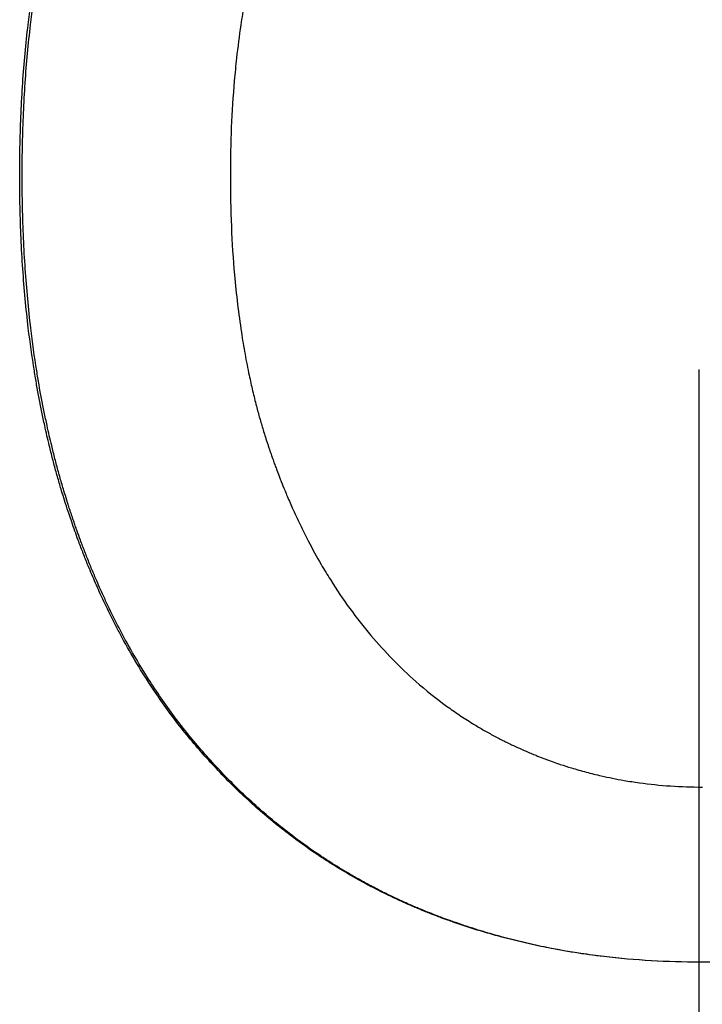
# Paper-space layout 'Layout1' of a CAD drawing. Extents: x -9.38 to 0.21, y -2.72 to 2.81.
# Tile 6 of 11: x -5.11 to -5, y -0.11 to 0.05. Entities that reach past the tile are written whole.
import ezdxf

# ---------------------------------------------------------------- set-up
doc = ezdxf.new("R2010")
doc.units = 0
doc.header["$MEASUREMENT"] = 0
doc.linetypes.add('CHAIN', pattern=[0.7087, 0.4724, -0.0591, 0.1181, -0.0591])
doc.layers.get('0').update_dxf_attribs({"linetype": 'CONTINUOUS'})

psp = doc.layouts.get("Layout1")

# ---------------------------------------------------------------- linework, layer by layer
at = {"linetype": 'CHAIN', "ltscale": 2}
psp.add_line((-5, -2.72339), (-5, 2.81496), dxfattribs=at)
for points, knots in [([(-5.10723, 0.02382), (-5.10723, 0.02717), (-5.10716, 0.03044), (-5.10702, 0.03365), (-5.10688, 0.03685), (-5.10667, 0.03999), (-5.10638, 0.04305), (-5.10624, 0.04458), (-5.10608, 0.04609), (-5.1059, 0.04759), (-5.10563, 0.04983), (-5.10533, 0.05203), (-5.10498, 0.05419), (-5.10463, 0.05635), (-5.10425, 0.05847), (-5.10382, 0.06055), (-5.10368, 0.06125), (-5.10353, 0.06194), (-5.10338, 0.06262), (-5.10316, 0.06365), (-5.10292, 0.06466), (-5.10267, 0.06567), (-5.10259, 0.066), (-5.10251, 0.06634), (-5.10242, 0.06667), (-5.10217, 0.06767), (-5.10191, 0.06866), (-5.10163, 0.06964), (-5.10145, 0.07029), (-5.10126, 0.07094), (-5.10107, 0.07158), (-5.10098, 0.07191), (-5.10088, 0.07223), (-5.10078, 0.07255), (-5.10064, 0.07303), (-5.10049, 0.0735), (-5.10034, 0.07398), (-5.10018, 0.07445), (-5.10003, 0.07492), (-5.09987, 0.07539), (-5.09974, 0.07578), (-5.09961, 0.07617), (-5.09948, 0.07656), (-5.09929, 0.0771), (-5.0991, 0.07764), (-5.09891, 0.07818), (-5.09885, 0.07834), (-5.09879, 0.07849), (-5.09874, 0.07864), (-5.09857, 0.0791), (-5.0984, 0.07956), (-5.09823, 0.08002), (-5.09811, 0.08032), (-5.098, 0.08062), (-5.09788, 0.08093), (-5.09765, 0.08153), (-5.09741, 0.08213), (-5.09717, 0.08273), (-5.09705, 0.08303), (-5.09693, 0.08332), (-5.09681, 0.08362), (-5.09656, 0.08422), (-5.09631, 0.08481), (-5.09606, 0.08539), (-5.09593, 0.08569), (-5.0958, 0.08598), (-5.09568, 0.08627), (-5.09529, 0.08715), (-5.0949, 0.08802), (-5.09449, 0.08888), (-5.09422, 0.08945), (-5.09395, 0.09002), (-5.09367, 0.09059), (-5.09312, 0.09173), (-5.09255, 0.09285), (-5.09196, 0.09395), (-5.09167, 0.09451), (-5.09137, 0.09506), (-5.09107, 0.09561), (-5.09017, 0.09725), (-5.08923, 0.09886), (-5.08825, 0.10044), (-5.0876, 0.10149), (-5.08693, 0.10253), (-5.08625, 0.10356), (-5.08489, 0.10561), (-5.08346, 0.10761), (-5.08197, 0.10955), (-5.08048, 0.1115), (-5.07892, 0.11339), (-5.0773, 0.11523)], [0, 0, 0, 0, 0.166667, 0.166667, 0.166667, 0.333333, 0.333333, 0.333333, 0.416667, 0.416667, 0.416667, 0.541667, 0.541667, 0.541667, 0.666667, 0.666667, 0.666667, 0.708333, 0.708333, 0.708333, 0.770833, 0.770833, 0.770833, 0.791667, 0.791667, 0.791667, 0.854167, 0.854167, 0.854167, 0.895833, 0.895833, 0.895833, 0.916667, 0.916667, 0.916667, 0.947917, 0.947917, 0.947917, 0.979167, 0.979167, 0.979167, 1.005208, 1.005208, 1.005208, 1.041667, 1.041667, 1.041667, 1.052083, 1.052083, 1.052083, 1.083333, 1.083333, 1.083333, 1.104167, 1.104167, 1.104167, 1.145833, 1.145833, 1.145833, 1.166667, 1.166667, 1.166667, 1.208333, 1.208333, 1.208333, 1.229167, 1.229167, 1.229167, 1.291667, 1.291667, 1.291667, 1.333333, 1.333333, 1.333333, 1.416667, 1.416667, 1.416667, 1.458333, 1.458333, 1.458333, 1.583333, 1.583333, 1.583333, 1.666667, 1.666667, 1.666667, 1.833333, 1.833333, 1.833333, 2, 2, 2, 2]), ([(-5.10684, 0.02382), (-5.10684, 0.02717), (-5.10677, 0.03044), (-5.10663, 0.03365), (-5.10649, 0.03685), (-5.10628, 0.03999), (-5.10599, 0.04305), (-5.10585, 0.04458), (-5.10569, 0.04609), (-5.10552, 0.04759), (-5.10525, 0.04983), (-5.10495, 0.05203), (-5.1046, 0.05419), (-5.10449, 0.05491), (-5.10437, 0.05563), (-5.10424, 0.05634), (-5.10399, 0.05776), (-5.10373, 0.05917), (-5.10345, 0.06055), (-5.1033, 0.06125), (-5.10316, 0.06194), (-5.10301, 0.06262), (-5.10278, 0.06365), (-5.10255, 0.06466), (-5.1023, 0.06567), (-5.10222, 0.066), (-5.10213, 0.06634), (-5.10205, 0.06667), (-5.10188, 0.06734), (-5.10171, 0.068), (-5.10153, 0.06866), (-5.10144, 0.06899), (-5.10135, 0.06931), (-5.10126, 0.06964), (-5.10108, 0.07029), (-5.1009, 0.07094), (-5.10071, 0.07158), (-5.10061, 0.07191), (-5.10051, 0.07223), (-5.10042, 0.07255), (-5.10027, 0.07303), (-5.10012, 0.0735), (-5.09997, 0.07398), (-5.09992, 0.07414), (-5.09987, 0.07429), (-5.09982, 0.07445), (-5.09974, 0.07469), (-5.09967, 0.07492), (-5.09959, 0.07516), (-5.09951, 0.07539), (-5.09943, 0.07563), (-5.09935, 0.07586), (-5.09933, 0.07594), (-5.0993, 0.07602), (-5.09928, 0.0761), (-5.09922, 0.07625), (-5.09917, 0.07641), (-5.09912, 0.07656), (-5.09909, 0.07664), (-5.09906, 0.07672), (-5.09904, 0.07679), (-5.09898, 0.07695), (-5.09893, 0.0771), (-5.09887, 0.07726), (-5.09885, 0.07734), (-5.09882, 0.07741), (-5.09879, 0.07749), (-5.09871, 0.07772), (-5.09863, 0.07795), (-5.09855, 0.07818), (-5.09849, 0.07834), (-5.09844, 0.07849), (-5.09838, 0.07864), (-5.09821, 0.0791), (-5.09804, 0.07956), (-5.09787, 0.08002), (-5.09776, 0.08032), (-5.09764, 0.08062), (-5.09753, 0.08093), (-5.0973, 0.08153), (-5.09706, 0.08213), (-5.09682, 0.08273), (-5.0967, 0.08303), (-5.09658, 0.08332), (-5.09645, 0.08362), (-5.09621, 0.08422), (-5.09596, 0.08481), (-5.09571, 0.08539), (-5.09558, 0.08569), (-5.09546, 0.08598), (-5.09533, 0.08627), (-5.09494, 0.08715), (-5.09455, 0.08802), (-5.09415, 0.08888), (-5.09388, 0.08945), (-5.09361, 0.09002), (-5.09333, 0.09059), (-5.09278, 0.09173), (-5.09221, 0.09285), (-5.09163, 0.09395), (-5.09134, 0.09451), (-5.09104, 0.09506), (-5.09074, 0.09561), (-5.08984, 0.09725), (-5.0889, 0.09886), (-5.08793, 0.10044), (-5.08728, 0.10149), (-5.08662, 0.10253), (-5.08594, 0.10356), (-5.08458, 0.10561), (-5.08316, 0.10761), (-5.08167, 0.10955), (-5.08018, 0.1115), (-5.07863, 0.11339), (-5.07702, 0.11523)], [0, 0, 0, 0, 0.166667, 0.166667, 0.166667, 0.333333, 0.333333, 0.333333, 0.416667, 0.416667, 0.416667, 0.541667, 0.541667, 0.541667, 0.583333, 0.583333, 0.583333, 0.666667, 0.666667, 0.666667, 0.708333, 0.708333, 0.708333, 0.770833, 0.770833, 0.770833, 0.791667, 0.791667, 0.791667, 0.833333, 0.833333, 0.833333, 0.854167, 0.854167, 0.854167, 0.895833, 0.895833, 0.895833, 0.916667, 0.916667, 0.916667, 0.947917, 0.947917, 0.947917, 0.958333, 0.958333, 0.958333, 0.973958, 0.973958, 0.973958, 0.989583, 0.989583, 0.989583, 0.994792, 0.994792, 0.994792, 1.005208, 1.005208, 1.005208, 1.010417, 1.010417, 1.010417, 1.020833, 1.020833, 1.020833, 1.026042, 1.026042, 1.026042, 1.041667, 1.041667, 1.041667, 1.052083, 1.052083, 1.052083, 1.083333, 1.083333, 1.083333, 1.104167, 1.104167, 1.104167, 1.145833, 1.145833, 1.145833, 1.166667, 1.166667, 1.166667, 1.208333, 1.208333, 1.208333, 1.229167, 1.229167, 1.229167, 1.291667, 1.291667, 1.291667, 1.333333, 1.333333, 1.333333, 1.416667, 1.416667, 1.416667, 1.458333, 1.458333, 1.458333, 1.583333, 1.583333, 1.583333, 1.666667, 1.666667, 1.666667, 1.833333, 1.833333, 1.833333, 2, 2, 2, 2]), ([(-5.05261, 0.09636), (-5.05373, 0.095), (-5.05481, 0.09358), (-5.05585, 0.0921), (-5.05689, 0.09062), (-5.05789, 0.08909), (-5.05885, 0.08749), (-5.06005, 0.0855), (-5.06118, 0.08341), (-5.06225, 0.08123), (-5.06246, 0.0808), (-5.06267, 0.08036), (-5.06288, 0.07992), (-5.0633, 0.07903), (-5.0637, 0.07813), (-5.0641, 0.07721), (-5.0643, 0.07676), (-5.06449, 0.0763), (-5.06469, 0.07583), (-5.06498, 0.07513), (-5.06526, 0.07443), (-5.06554, 0.07372), (-5.06581, 0.073), (-5.06609, 0.07228), (-5.06635, 0.07155), (-5.06662, 0.07082), (-5.06688, 0.07008), (-5.06713, 0.06934), (-5.06722, 0.06909), (-5.0673, 0.06884), (-5.06739, 0.06859), (-5.06751, 0.06821), (-5.06763, 0.06783), (-5.06776, 0.06745), (-5.0678, 0.06733), (-5.06784, 0.0672), (-5.06788, 0.06707), (-5.06806, 0.0665), (-5.06824, 0.06592), (-5.06841, 0.06534), (-5.06847, 0.06515), (-5.06853, 0.06495), (-5.06859, 0.06476), (-5.0687, 0.06437), (-5.06882, 0.06398), (-5.06893, 0.06359), (-5.06904, 0.0632), (-5.06915, 0.0628), (-5.06926, 0.06241), (-5.06933, 0.06214), (-5.0694, 0.06188), (-5.06947, 0.06162), (-5.06961, 0.06109), (-5.06975, 0.06055), (-5.06988, 0.06002), (-5.06995, 0.05975), (-5.07001, 0.05948), (-5.07008, 0.05922), (-5.07021, 0.05868), (-5.07034, 0.05814), (-5.07046, 0.0576), (-5.07052, 0.05733), (-5.07058, 0.05705), (-5.07064, 0.05678), (-5.07083, 0.05596), (-5.071, 0.05514), (-5.07117, 0.05431), (-5.07128, 0.05376), (-5.07138, 0.0532), (-5.07149, 0.05264), (-5.0717, 0.05153), (-5.07189, 0.0504), (-5.07208, 0.04926), (-5.07217, 0.04869), (-5.07226, 0.04812), (-5.07234, 0.04755), (-5.07259, 0.04583), (-5.07282, 0.04408), (-5.07302, 0.04231), (-5.07315, 0.04113), (-5.07326, 0.03994), (-5.07337, 0.03874), (-5.07358, 0.03634), (-5.07373, 0.03389), (-5.07384, 0.0314), (-5.07394, 0.02892), (-5.07399, 0.02639), (-5.07399, 0.02382)], [0, 0, 0, 0, 0.166667, 0.166667, 0.166667, 0.333333, 0.333333, 0.333333, 0.541667, 0.541667, 0.541667, 0.583333, 0.583333, 0.583333, 0.666667, 0.666667, 0.666667, 0.708333, 0.708333, 0.708333, 0.770833, 0.770833, 0.770833, 0.833333, 0.833333, 0.833333, 0.895833, 0.895833, 0.895833, 0.916667, 0.916667, 0.916667, 0.947917, 0.947917, 0.947917, 0.958333, 0.958333, 0.958333, 1.005208, 1.005208, 1.005208, 1.020833, 1.020833, 1.020833, 1.052083, 1.052083, 1.052083, 1.083333, 1.083333, 1.083333, 1.104167, 1.104167, 1.104167, 1.145833, 1.145833, 1.145833, 1.166667, 1.166667, 1.166667, 1.208333, 1.208333, 1.208333, 1.229167, 1.229167, 1.229167, 1.291667, 1.291667, 1.291667, 1.333333, 1.333333, 1.333333, 1.416667, 1.416667, 1.416667, 1.458333, 1.458333, 1.458333, 1.583333, 1.583333, 1.583333, 1.666667, 1.666667, 1.666667, 1.833333, 1.833333, 1.833333, 2, 2, 2, 2]), ([(-5.0771, -0.06876), (-5.0787, -0.06703), (-5.08024, -0.06523), (-5.08172, -0.06336), (-5.0832, -0.06149), (-5.08461, -0.05954), (-5.08597, -0.05752), (-5.08767, -0.055), (-5.08927, -0.05237), (-5.09078, -0.04962), (-5.09108, -0.04907), (-5.09138, -0.04852), (-5.09167, -0.04796), (-5.09226, -0.04684), (-5.09283, -0.04571), (-5.09339, -0.04456), (-5.09367, -0.04398), (-5.09395, -0.0434), (-5.09422, -0.04282), (-5.09462, -0.04194), (-5.09502, -0.04105), (-5.09541, -0.04015), (-5.0958, -0.03925), (-5.09618, -0.03834), (-5.09656, -0.03743), (-5.09668, -0.03712), (-5.09681, -0.03681), (-5.09693, -0.0365), (-5.09717, -0.03589), (-5.09741, -0.03527), (-5.09765, -0.03464), (-5.09777, -0.03433), (-5.09789, -0.03401), (-5.09801, -0.0337), (-5.09818, -0.03323), (-5.09835, -0.03275), (-5.09852, -0.03227), (-5.0987, -0.03179), (-5.09886, -0.03131), (-5.09903, -0.03083), (-5.09917, -0.03043), (-5.09931, -0.03003), (-5.09944, -0.02962), (-5.09963, -0.02905), (-5.09982, -0.02848), (-5.1, -0.02791), (-5.10006, -0.02774), (-5.10011, -0.02758), (-5.10016, -0.02741), (-5.10032, -0.02692), (-5.10047, -0.02642), (-5.10062, -0.02592), (-5.10072, -0.02559), (-5.10082, -0.02526), (-5.10092, -0.02492), (-5.10111, -0.02426), (-5.1013, -0.02358), (-5.10149, -0.02291), (-5.10158, -0.02257), (-5.10168, -0.02223), (-5.10177, -0.02189), (-5.10195, -0.02121), (-5.10213, -0.02052), (-5.1023, -0.01983), (-5.10239, -0.01949), (-5.10247, -0.01914), (-5.10256, -0.0188), (-5.10281, -0.01776), (-5.10305, -0.01671), (-5.10328, -0.01565), (-5.10344, -0.01495), (-5.10359, -0.01424), (-5.10374, -0.01353), (-5.10403, -0.0121), (-5.1043, -0.01066), (-5.10456, -0.0092), (-5.10468, -0.00847), (-5.10481, -0.00774), (-5.10492, -0.007), (-5.10528, -0.00479), (-5.10559, -0.00254), (-5.10587, -0.00025), (-5.10605, 0.00127), (-5.10621, 0.00281), (-5.10636, 0.00437), (-5.10665, 0.00748), (-5.10687, 0.01066), (-5.10702, 0.0139), (-5.10716, 0.01714), (-5.10723, 0.02045), (-5.10723, 0.02382)], [0, 0, 0, 0, 0.166667, 0.166667, 0.166667, 0.333333, 0.333333, 0.333333, 0.541667, 0.541667, 0.541667, 0.583333, 0.583333, 0.583333, 0.666667, 0.666667, 0.666667, 0.708333, 0.708333, 0.708333, 0.770833, 0.770833, 0.770833, 0.833333, 0.833333, 0.833333, 0.854167, 0.854167, 0.854167, 0.895833, 0.895833, 0.895833, 0.916667, 0.916667, 0.916667, 0.947917, 0.947917, 0.947917, 0.979167, 0.979167, 0.979167, 1.005208, 1.005208, 1.005208, 1.041667, 1.041667, 1.041667, 1.052083, 1.052083, 1.052083, 1.083333, 1.083333, 1.083333, 1.104167, 1.104167, 1.104167, 1.145833, 1.145833, 1.145833, 1.166667, 1.166667, 1.166667, 1.208333, 1.208333, 1.208333, 1.229167, 1.229167, 1.229167, 1.291667, 1.291667, 1.291667, 1.333333, 1.333333, 1.333333, 1.416667, 1.416667, 1.416667, 1.458333, 1.458333, 1.458333, 1.583333, 1.583333, 1.583333, 1.666667, 1.666667, 1.666667, 1.833333, 1.833333, 1.833333, 2, 2, 2, 2]), ([(-5.07683, -0.06876), (-5.07842, -0.06703), (-5.07995, -0.06523), (-5.08142, -0.06336), (-5.0829, -0.06149), (-5.08431, -0.05954), (-5.08566, -0.05752), (-5.08634, -0.05651), (-5.087, -0.05549), (-5.08764, -0.05444), (-5.08861, -0.05288), (-5.08955, -0.05127), (-5.09045, -0.04962), (-5.09075, -0.04907), (-5.09105, -0.04852), (-5.09134, -0.04796), (-5.09193, -0.04684), (-5.0925, -0.04571), (-5.09305, -0.04456), (-5.09333, -0.04398), (-5.0936, -0.0434), (-5.09387, -0.04282), (-5.09428, -0.04194), (-5.09468, -0.04105), (-5.09507, -0.04015), (-5.0952, -0.03985), (-5.09532, -0.03955), (-5.09545, -0.03925), (-5.09571, -0.03865), (-5.09596, -0.03804), (-5.09621, -0.03743), (-5.09633, -0.03712), (-5.09645, -0.03681), (-5.09658, -0.0365), (-5.09682, -0.03589), (-5.09706, -0.03527), (-5.0973, -0.03464), (-5.09742, -0.03433), (-5.09753, -0.03401), (-5.09765, -0.0337), (-5.09782, -0.03323), (-5.098, -0.03275), (-5.09817, -0.03227), (-5.09822, -0.03211), (-5.09828, -0.03195), (-5.09834, -0.03179), (-5.09842, -0.03155), (-5.09851, -0.03131), (-5.09859, -0.03107), (-5.09867, -0.03083), (-5.09876, -0.03059), (-5.09884, -0.03035), (-5.09887, -0.03027), (-5.09889, -0.03019), (-5.09892, -0.03011), (-5.09897, -0.02994), (-5.09903, -0.02978), (-5.09908, -0.02962), (-5.09911, -0.02954), (-5.09914, -0.02946), (-5.09916, -0.02938), (-5.09922, -0.02921), (-5.09927, -0.02905), (-5.09933, -0.02889), (-5.09935, -0.02881), (-5.09938, -0.02872), (-5.09941, -0.02864), (-5.09948, -0.0284), (-5.09956, -0.02815), (-5.09964, -0.02791), (-5.09969, -0.02774), (-5.09975, -0.02758), (-5.0998, -0.02741), (-5.09995, -0.02692), (-5.1001, -0.02642), (-5.10025, -0.02592), (-5.10035, -0.02559), (-5.10045, -0.02526), (-5.10055, -0.02492), (-5.10075, -0.02426), (-5.10094, -0.02358), (-5.10112, -0.02291), (-5.10122, -0.02257), (-5.10131, -0.02223), (-5.1014, -0.02189), (-5.10158, -0.02121), (-5.10176, -0.02052), (-5.10193, -0.01983), (-5.10202, -0.01949), (-5.1021, -0.01914), (-5.10218, -0.0188), (-5.10244, -0.01776), (-5.10268, -0.01671), (-5.10291, -0.01565), (-5.10306, -0.01495), (-5.10321, -0.01424), (-5.10336, -0.01353), (-5.10365, -0.0121), (-5.10392, -0.01066), (-5.10418, -0.0092), (-5.1043, -0.00847), (-5.10443, -0.00774), (-5.10454, -0.007), (-5.1049, -0.00479), (-5.10521, -0.00254), (-5.10548, -0.00025), (-5.10566, 0.00127), (-5.10583, 0.00281), (-5.10597, 0.00437), (-5.10626, 0.00748), (-5.10648, 0.01066), (-5.10663, 0.0139), (-5.10677, 0.01714), (-5.10684, 0.02045), (-5.10684, 0.02382)], [0, 0, 0, 0, 0.166667, 0.166667, 0.166667, 0.333333, 0.333333, 0.333333, 0.416667, 0.416667, 0.416667, 0.541667, 0.541667, 0.541667, 0.583333, 0.583333, 0.583333, 0.666667, 0.666667, 0.666667, 0.708333, 0.708333, 0.708333, 0.770833, 0.770833, 0.770833, 0.791667, 0.791667, 0.791667, 0.833333, 0.833333, 0.833333, 0.854167, 0.854167, 0.854167, 0.895833, 0.895833, 0.895833, 0.916667, 0.916667, 0.916667, 0.947917, 0.947917, 0.947917, 0.958333, 0.958333, 0.958333, 0.973958, 0.973958, 0.973958, 0.989583, 0.989583, 0.989583, 0.994792, 0.994792, 0.994792, 1.005208, 1.005208, 1.005208, 1.010417, 1.010417, 1.010417, 1.020833, 1.020833, 1.020833, 1.026042, 1.026042, 1.026042, 1.041667, 1.041667, 1.041667, 1.052083, 1.052083, 1.052083, 1.083333, 1.083333, 1.083333, 1.104167, 1.104167, 1.104167, 1.145833, 1.145833, 1.145833, 1.166667, 1.166667, 1.166667, 1.208333, 1.208333, 1.208333, 1.229167, 1.229167, 1.229167, 1.291667, 1.291667, 1.291667, 1.333333, 1.333333, 1.333333, 1.416667, 1.416667, 1.416667, 1.458333, 1.458333, 1.458333, 1.583333, 1.583333, 1.583333, 1.666667, 1.666667, 1.666667, 1.833333, 1.833333, 1.833333, 2, 2, 2, 2]), ([(-5.07399, 0.02382), (-5.07399, 0.02107), (-5.07394, 0.01839), (-5.07383, 0.01577), (-5.07372, 0.01316), (-5.07356, 0.01061), (-5.07334, 0.00812), (-5.07306, 0.00501), (-5.0727, 0.00199), (-5.07225, -0.00092), (-5.07217, -0.0015), (-5.07207, -0.00208), (-5.07198, -0.00265), (-5.07178, -0.0038), (-5.07158, -0.00493), (-5.07136, -0.00605), (-5.07125, -0.00661), (-5.07114, -0.00716), (-5.07102, -0.00771), (-5.07084, -0.00854), (-5.07066, -0.00935), (-5.07047, -0.01016), (-5.07028, -0.01097), (-5.07008, -0.01177), (-5.06988, -0.01256), (-5.0697, -0.01321), (-5.06953, -0.01387), (-5.06935, -0.01451), (-5.06931, -0.01464), (-5.06927, -0.01477), (-5.06924, -0.0149), (-5.06905, -0.01554), (-5.06886, -0.01618), (-5.06867, -0.01681), (-5.06863, -0.01693), (-5.06859, -0.01706), (-5.06855, -0.01718), (-5.06843, -0.01756), (-5.06831, -0.01794), (-5.06819, -0.01831), (-5.06813, -0.01849), (-5.06806, -0.01868), (-5.068, -0.01886), (-5.06794, -0.01905), (-5.06788, -0.01923), (-5.06782, -0.01942), (-5.06773, -0.01966), (-5.06765, -0.01991), (-5.06756, -0.02015), (-5.06752, -0.02027), (-5.06748, -0.0204), (-5.06743, -0.02052), (-5.06735, -0.02076), (-5.06726, -0.021), (-5.06718, -0.02125), (-5.06713, -0.02137), (-5.06709, -0.02149), (-5.06705, -0.02161), (-5.06696, -0.02185), (-5.06687, -0.02209), (-5.06678, -0.02233), (-5.06674, -0.02245), (-5.06669, -0.02257), (-5.06665, -0.02268), (-5.06651, -0.02304), (-5.06638, -0.0234), (-5.06624, -0.02375), (-5.06615, -0.02399), (-5.06606, -0.02422), (-5.06597, -0.02446), (-5.06578, -0.02493), (-5.06559, -0.02539), (-5.0654, -0.02585), (-5.06531, -0.02608), (-5.06521, -0.02632), (-5.06512, -0.02654), (-5.06483, -0.02723), (-5.06453, -0.02791), (-5.06423, -0.02859), (-5.06403, -0.02904), (-5.06383, -0.02948), (-5.06362, -0.02993), (-5.06321, -0.03081), (-5.06279, -0.03169), (-5.06236, -0.03255), (-5.06215, -0.03298), (-5.06193, -0.0334), (-5.06171, -0.03383), (-5.06105, -0.0351), (-5.06036, -0.03634), (-5.05966, -0.03756), (-5.05919, -0.03836), (-5.0587, -0.03916), (-5.05821, -0.03994), (-5.05723, -0.04151), (-5.05621, -0.04303), (-5.05514, -0.04449), (-5.05408, -0.04595), (-5.05297, -0.04737), (-5.05183, -0.04873)], [0, 0, 0, 0, 0.166667, 0.166667, 0.166667, 0.333333, 0.333333, 0.333333, 0.541667, 0.541667, 0.541667, 0.583333, 0.583333, 0.583333, 0.666667, 0.666667, 0.666667, 0.708333, 0.708333, 0.708333, 0.770833, 0.770833, 0.770833, 0.833333, 0.833333, 0.833333, 0.885417, 0.885417, 0.885417, 0.895833, 0.895833, 0.895833, 0.947917, 0.947917, 0.947917, 0.958333, 0.958333, 0.958333, 0.989583, 0.989583, 0.989583, 1.005208, 1.005208, 1.005208, 1.020833, 1.020833, 1.020833, 1.041667, 1.041667, 1.041667, 1.052083, 1.052083, 1.052083, 1.072917, 1.072917, 1.072917, 1.083333, 1.083333, 1.083333, 1.104167, 1.104167, 1.104167, 1.114583, 1.114583, 1.114583, 1.145833, 1.145833, 1.145833, 1.166667, 1.166667, 1.166667, 1.208333, 1.208333, 1.208333, 1.229167, 1.229167, 1.229167, 1.291667, 1.291667, 1.291667, 1.333333, 1.333333, 1.333333, 1.416667, 1.416667, 1.416667, 1.458333, 1.458333, 1.458333, 1.583333, 1.583333, 1.583333, 1.666667, 1.666667, 1.666667, 1.833333, 1.833333, 1.833333, 2, 2, 2, 2]), ([(-5.05183, -0.04873), (-5.0507, -0.05005), (-5.04955, -0.05131), (-5.04836, -0.05252), (-5.04718, -0.05373), (-5.04596, -0.05489), (-5.04471, -0.05599), (-5.04315, -0.05737), (-5.04154, -0.05866), (-5.03988, -0.05987), (-5.03954, -0.06011), (-5.03921, -0.06035), (-5.03887, -0.06058), (-5.0382, -0.06105), (-5.03752, -0.06151), (-5.03683, -0.06195), (-5.03649, -0.06217), (-5.03614, -0.06239), (-5.0358, -0.06261), (-5.03527, -0.06293), (-5.03475, -0.06324), (-5.03422, -0.06355), (-5.03369, -0.06386), (-5.03315, -0.06416), (-5.03261, -0.06445), (-5.03207, -0.06474), (-5.03153, -0.06503), (-5.03098, -0.0653), (-5.0308, -0.06539), (-5.03061, -0.06549), (-5.03043, -0.06558), (-5.03015, -0.06571), (-5.02988, -0.06585), (-5.0296, -0.06598), (-5.02951, -0.06602), (-5.02941, -0.06606), (-5.02932, -0.06611), (-5.0289, -0.0663), (-5.02848, -0.0665), (-5.02806, -0.06668), (-5.02792, -0.06675), (-5.02778, -0.06681), (-5.02764, -0.06687), (-5.02735, -0.06699), (-5.02707, -0.06711), (-5.02679, -0.06723), (-5.0265, -0.06735), (-5.02622, -0.06747), (-5.02594, -0.06758), (-5.02575, -0.06766), (-5.02556, -0.06774), (-5.02537, -0.06781), (-5.02499, -0.06796), (-5.02461, -0.06811), (-5.02422, -0.06825), (-5.02403, -0.06832), (-5.02384, -0.06839), (-5.02365, -0.06846), (-5.02327, -0.0686), (-5.02288, -0.06874), (-5.0225, -0.06887), (-5.0223, -0.06894), (-5.02211, -0.069), (-5.02192, -0.06907), (-5.02134, -0.06926), (-5.02076, -0.06945), (-5.02018, -0.06963), (-5.01979, -0.06974), (-5.0194, -0.06986), (-5.01901, -0.06997), (-5.01822, -0.07019), (-5.01744, -0.0704), (-5.01665, -0.0706), (-5.01626, -0.0707), (-5.01586, -0.07079), (-5.01546, -0.07088), (-5.01427, -0.07115), (-5.01308, -0.07139), (-5.01187, -0.0716), (-5.01106, -0.07174), (-5.01026, -0.07187), (-5.00944, -0.07198), (-5.00782, -0.0722), (-5.00618, -0.07237), (-5.00452, -0.07248), (-5.00287, -0.07259), (-5.0012, -0.07265), (-4.99951, -0.07265)], [0, 0, 0, 0, 0.166667, 0.166667, 0.166667, 0.333333, 0.333333, 0.333333, 0.541667, 0.541667, 0.541667, 0.583333, 0.583333, 0.583333, 0.666667, 0.666667, 0.666667, 0.708333, 0.708333, 0.708333, 0.770833, 0.770833, 0.770833, 0.833333, 0.833333, 0.833333, 0.895833, 0.895833, 0.895833, 0.916667, 0.916667, 0.916667, 0.947917, 0.947917, 0.947917, 0.958333, 0.958333, 0.958333, 1.005208, 1.005208, 1.005208, 1.020833, 1.020833, 1.020833, 1.052083, 1.052083, 1.052083, 1.083333, 1.083333, 1.083333, 1.104167, 1.104167, 1.104167, 1.145833, 1.145833, 1.145833, 1.166667, 1.166667, 1.166667, 1.208333, 1.208333, 1.208333, 1.229167, 1.229167, 1.229167, 1.291667, 1.291667, 1.291667, 1.333333, 1.333333, 1.333333, 1.416667, 1.416667, 1.416667, 1.458333, 1.458333, 1.458333, 1.583333, 1.583333, 1.583333, 1.666667, 1.666667, 1.666667, 1.833333, 1.833333, 1.833333, 2, 2, 2, 2]), ([(-4.9999, -0.10027), (-5.0025, -0.10027), (-5.00506, -0.10019), (-5.00758, -0.10005), (-5.01011, -0.0999), (-5.0126, -0.09968), (-5.01506, -0.09939), (-5.01814, -0.09903), (-5.02116, -0.09855), (-5.02413, -0.09796), (-5.02472, -0.09784), (-5.02532, -0.09772), (-5.02591, -0.09759), (-5.02709, -0.09733), (-5.02826, -0.09706), (-5.02942, -0.09677), (-5.03, -0.09662), (-5.03058, -0.09647), (-5.03116, -0.09632), (-5.03203, -0.09608), (-5.03289, -0.09584), (-5.03374, -0.09559), (-5.0346, -0.09533), (-5.03545, -0.09507), (-5.0363, -0.0948), (-5.03715, -0.09452), (-5.03799, -0.09424), (-5.03883, -0.09395), (-5.03911, -0.09385), (-5.03939, -0.09375), (-5.03967, -0.09365), (-5.04008, -0.0935), (-5.0405, -0.09335), (-5.04091, -0.09319), (-5.04105, -0.09314), (-5.04119, -0.09309), (-5.04133, -0.09303), (-5.04174, -0.09288), (-5.04216, -0.09272), (-5.04257, -0.09255), (-5.04284, -0.09245), (-5.04312, -0.09234), (-5.04339, -0.09223), (-5.0438, -0.09206), (-5.04421, -0.09189), (-5.04462, -0.09172), (-5.04475, -0.09166), (-5.04489, -0.09161), (-5.04502, -0.09155), (-5.04543, -0.09138), (-5.04583, -0.0912), (-5.04623, -0.09102), (-5.0465, -0.0909), (-5.04677, -0.09079), (-5.04703, -0.09066), (-5.04757, -0.09042), (-5.0481, -0.09018), (-5.04862, -0.08993), (-5.04889, -0.0898), (-5.04915, -0.08967), (-5.04941, -0.08955), (-5.04993, -0.08929), (-5.05046, -0.08903), (-5.05097, -0.08877), (-5.05123, -0.08863), (-5.05149, -0.0885), (-5.05175, -0.08837), (-5.05252, -0.08796), (-5.05328, -0.08755), (-5.05404, -0.08713), (-5.05454, -0.08684), (-5.05505, -0.08656), (-5.05554, -0.08626), (-5.05654, -0.08568), (-5.05753, -0.08508), (-5.0585, -0.08446), (-5.05899, -0.08415), (-5.05947, -0.08383), (-5.05995, -0.08352), (-5.06139, -0.08256), (-5.0628, -0.08156), (-5.06419, -0.08052), (-5.06511, -0.07983), (-5.06602, -0.07912), (-5.06692, -0.07839), (-5.06872, -0.07693), (-5.07046, -0.0754), (-5.07216, -0.07379), (-5.07386, -0.07219), (-5.07551, -0.07051), (-5.0771, -0.06876)], [0, 0, 0, 0, 0.166667, 0.166667, 0.166667, 0.333333, 0.333333, 0.333333, 0.541667, 0.541667, 0.541667, 0.583333, 0.583333, 0.583333, 0.666667, 0.666667, 0.666667, 0.708333, 0.708333, 0.708333, 0.770833, 0.770833, 0.770833, 0.833333, 0.833333, 0.833333, 0.895833, 0.895833, 0.895833, 0.916667, 0.916667, 0.916667, 0.947917, 0.947917, 0.947917, 0.958333, 0.958333, 0.958333, 0.989583, 0.989583, 0.989583, 1.010417, 1.010417, 1.010417, 1.041667, 1.041667, 1.041667, 1.052083, 1.052083, 1.052083, 1.083333, 1.083333, 1.083333, 1.104167, 1.104167, 1.104167, 1.145833, 1.145833, 1.145833, 1.166667, 1.166667, 1.166667, 1.208333, 1.208333, 1.208333, 1.229167, 1.229167, 1.229167, 1.291667, 1.291667, 1.291667, 1.333333, 1.333333, 1.333333, 1.416667, 1.416667, 1.416667, 1.458333, 1.458333, 1.458333, 1.583333, 1.583333, 1.583333, 1.666667, 1.666667, 1.666667, 1.833333, 1.833333, 1.833333, 2, 2, 2, 2]), ([(-4.9999, -0.10027), (-5.00249, -0.10027), (-5.00504, -0.10019), (-5.00755, -0.10005), (-5.01007, -0.0999), (-5.01256, -0.09968), (-5.01501, -0.09939), (-5.01623, -0.09925), (-5.01745, -0.09908), (-5.01866, -0.0989), (-5.02047, -0.09863), (-5.02227, -0.09831), (-5.02404, -0.09796), (-5.02463, -0.09784), (-5.02522, -0.09772), (-5.02581, -0.09759), (-5.02699, -0.09733), (-5.02816, -0.09706), (-5.02931, -0.09677), (-5.02989, -0.09662), (-5.03047, -0.09647), (-5.03105, -0.09632), (-5.03191, -0.09608), (-5.03277, -0.09584), (-5.03362, -0.09559), (-5.03391, -0.0955), (-5.03419, -0.09542), (-5.03447, -0.09533), (-5.03504, -0.09516), (-5.03561, -0.09498), (-5.03617, -0.0948), (-5.03645, -0.09471), (-5.03673, -0.09461), (-5.03701, -0.09452), (-5.03757, -0.09433), (-5.03813, -0.09414), (-5.03869, -0.09395), (-5.03897, -0.09385), (-5.03924, -0.09375), (-5.03952, -0.09365), (-5.03994, -0.0935), (-5.04035, -0.09335), (-5.04077, -0.09319), (-5.0409, -0.09314), (-5.04104, -0.09309), (-5.04118, -0.09303), (-5.04139, -0.09296), (-5.04159, -0.09288), (-5.0418, -0.0928), (-5.042, -0.09272), (-5.04221, -0.09264), (-5.04241, -0.09255), (-5.04248, -0.09253), (-5.04255, -0.0925), (-5.04262, -0.09247), (-5.04276, -0.09242), (-5.04289, -0.09236), (-5.04303, -0.09231), (-5.0431, -0.09228), (-5.04317, -0.09225), (-5.04323, -0.09223), (-5.04337, -0.09217), (-5.04351, -0.09212), (-5.04364, -0.09206), (-5.04371, -0.09203), (-5.04378, -0.092), (-5.04385, -0.09198), (-5.04405, -0.09189), (-5.04425, -0.09181), (-5.04445, -0.09172), (-5.04459, -0.09166), (-5.04472, -0.09161), (-5.04486, -0.09155), (-5.04526, -0.09138), (-5.04566, -0.0912), (-5.04607, -0.09102), (-5.04633, -0.0909), (-5.0466, -0.09079), (-5.04686, -0.09066), (-5.04739, -0.09042), (-5.04792, -0.09018), (-5.04845, -0.08993), (-5.04871, -0.0898), (-5.04897, -0.08967), (-5.04923, -0.08955), (-5.04975, -0.08929), (-5.05027, -0.08903), (-5.05079, -0.08877), (-5.05105, -0.08863), (-5.0513, -0.0885), (-5.05156, -0.08837), (-5.05233, -0.08796), (-5.05309, -0.08755), (-5.05384, -0.08713), (-5.05435, -0.08684), (-5.05485, -0.08656), (-5.05534, -0.08626), (-5.05634, -0.08568), (-5.05732, -0.08508), (-5.05829, -0.08446), (-5.05877, -0.08415), (-5.05925, -0.08383), (-5.05973, -0.08352), (-5.06117, -0.08256), (-5.06257, -0.08156), (-5.06395, -0.08052), (-5.06487, -0.07983), (-5.06578, -0.07912), (-5.06668, -0.07839), (-5.06847, -0.07693), (-5.07021, -0.0754), (-5.0719, -0.07379), (-5.07359, -0.07219), (-5.07523, -0.07051), (-5.07683, -0.06876)], [0, 0, 0, 0, 0.166667, 0.166667, 0.166667, 0.333333, 0.333333, 0.333333, 0.416667, 0.416667, 0.416667, 0.541667, 0.541667, 0.541667, 0.583333, 0.583333, 0.583333, 0.666667, 0.666667, 0.666667, 0.708333, 0.708333, 0.708333, 0.770833, 0.770833, 0.770833, 0.791667, 0.791667, 0.791667, 0.833333, 0.833333, 0.833333, 0.854167, 0.854167, 0.854167, 0.895833, 0.895833, 0.895833, 0.916667, 0.916667, 0.916667, 0.947917, 0.947917, 0.947917, 0.958333, 0.958333, 0.958333, 0.973958, 0.973958, 0.973958, 0.989583, 0.989583, 0.989583, 0.994792, 0.994792, 0.994792, 1.005208, 1.005208, 1.005208, 1.010417, 1.010417, 1.010417, 1.020833, 1.020833, 1.020833, 1.026042, 1.026042, 1.026042, 1.041667, 1.041667, 1.041667, 1.052083, 1.052083, 1.052083, 1.083333, 1.083333, 1.083333, 1.104167, 1.104167, 1.104167, 1.145833, 1.145833, 1.145833, 1.166667, 1.166667, 1.166667, 1.208333, 1.208333, 1.208333, 1.229167, 1.229167, 1.229167, 1.291667, 1.291667, 1.291667, 1.333333, 1.333333, 1.333333, 1.416667, 1.416667, 1.416667, 1.458333, 1.458333, 1.458333, 1.583333, 1.583333, 1.583333, 1.666667, 1.666667, 1.666667, 1.833333, 1.833333, 1.833333, 2, 2, 2, 2]), ([(-4.95727, -0.09327), (-4.95843, -0.09366), (-4.95958, -0.09403), (-4.96072, -0.09438), (-4.96157, -0.09465), (-4.96241, -0.09491), (-4.96324, -0.09516), (-4.96352, -0.09524), (-4.9638, -0.09532), (-4.96408, -0.09541), (-4.96463, -0.09557), (-4.96518, -0.09573), (-4.96572, -0.09588), (-4.966, -0.09596), (-4.96627, -0.09603), (-4.96654, -0.09611), (-4.96708, -0.09626), (-4.96762, -0.0964), (-4.96815, -0.09655), (-4.96842, -0.09662), (-4.96869, -0.09669), (-4.96895, -0.09675), (-4.96948, -0.09689), (-4.97001, -0.09703), (-4.97053, -0.09716), (-4.9708, -0.09722), (-4.97106, -0.09728), (-4.97132, -0.09735), (-4.97171, -0.09744), (-4.9721, -0.09753), (-4.97248, -0.09762), (-4.97261, -0.09765), (-4.97274, -0.09768), (-4.97287, -0.09771), (-4.97312, -0.09777), (-4.97338, -0.09783), (-4.97364, -0.09789), (-4.97376, -0.09791), (-4.97389, -0.09794), (-4.97402, -0.09797), (-4.97421, -0.09801), (-4.9744, -0.09805), (-4.97459, -0.09809), (-4.97465, -0.09811), (-4.97471, -0.09812), (-4.97478, -0.09813), (-4.9749, -0.09816), (-4.97503, -0.09819), (-4.97515, -0.09821), (-4.97522, -0.09823), (-4.97528, -0.09824), (-4.97534, -0.09825), (-4.97544, -0.09827), (-4.97553, -0.09829), (-4.97562, -0.09831), (-4.97572, -0.09833), (-4.97581, -0.09835), (-4.9759, -0.09837), (-4.97593, -0.09837), (-4.97597, -0.09838), (-4.976, -0.09839), (-4.97606, -0.0984), (-4.97612, -0.09841), (-4.97618, -0.09842), (-4.97622, -0.09843), (-4.97625, -0.09844), (-4.97628, -0.09844), (-4.97634, -0.09846), (-4.9764, -0.09847), (-4.97646, -0.09848), (-4.97649, -0.09849), (-4.97653, -0.09849), (-4.97656, -0.0985), (-4.97662, -0.09851), (-4.97668, -0.09852), (-4.97674, -0.09854), (-4.97677, -0.09854), (-4.9768, -0.09855), (-4.97684, -0.09855), (-4.9769, -0.09857), (-4.97696, -0.09858), (-4.97702, -0.09859), (-4.97705, -0.0986), (-4.97709, -0.0986), (-4.97712, -0.09861), (-4.97718, -0.09862), (-4.97724, -0.09863), (-4.97731, -0.09864), (-4.97734, -0.09865), (-4.97737, -0.09865), (-4.9774, -0.09866), (-4.97747, -0.09867), (-4.97753, -0.09868), (-4.97759, -0.09869), (-4.97762, -0.0987), (-4.97766, -0.09871), (-4.97769, -0.09871), (-4.97778, -0.09873), (-4.97788, -0.09875), (-4.97798, -0.09876), (-4.97804, -0.09877), (-4.97811, -0.09879), (-4.97817, -0.0988), (-4.9783, -0.09882), (-4.97843, -0.09884), (-4.97857, -0.09886), (-4.97863, -0.09887), (-4.9787, -0.09888), (-4.97876, -0.0989), (-4.97896, -0.09893), (-4.97916, -0.09896), (-4.97936, -0.09899), (-4.9795, -0.09901), (-4.97963, -0.09903), (-4.97977, -0.09905), (-4.98004, -0.09909), (-4.98032, -0.09913), (-4.9806, -0.09917), (-4.98074, -0.09919), (-4.98088, -0.09921), (-4.98102, -0.09923), (-4.98144, -0.09928), (-4.98187, -0.09934), (-4.98231, -0.09939), (-4.9826, -0.09942), (-4.9829, -0.09946), (-4.98319, -0.09949), (-4.98379, -0.09955), (-4.9844, -0.09962), (-4.98502, -0.09967), (-4.98533, -0.0997), (-4.98564, -0.09973), (-4.98596, -0.09975), (-4.98691, -0.09983), (-4.98789, -0.0999), (-4.9889, -0.09996), (-4.98957, -0.1), (-4.99025, -0.10004), (-4.99095, -0.10007), (-4.99234, -0.10014), (-4.99378, -0.10019), (-4.99527, -0.10022), (-4.99677, -0.10025), (-4.99831, -0.10027), (-4.9999, -0.10027)], [0, 0, 0, 0, 0.166667, 0.166667, 0.166667, 0.291667, 0.291667, 0.291667, 0.333333, 0.333333, 0.333333, 0.416667, 0.416667, 0.416667, 0.458333, 0.458333, 0.458333, 0.541667, 0.541667, 0.541667, 0.583333, 0.583333, 0.583333, 0.666667, 0.666667, 0.666667, 0.708333, 0.708333, 0.708333, 0.770833, 0.770833, 0.770833, 0.791667, 0.791667, 0.791667, 0.833333, 0.833333, 0.833333, 0.854167, 0.854167, 0.854167, 0.885417, 0.885417, 0.885417, 0.895833, 0.895833, 0.895833, 0.916667, 0.916667, 0.916667, 0.927083, 0.927083, 0.927083, 0.942708, 0.942708, 0.942708, 0.958333, 0.958333, 0.958333, 0.963542, 0.963542, 0.963542, 0.973958, 0.973958, 0.973958, 0.979167, 0.979167, 0.979167, 0.989583, 0.989583, 0.989583, 0.994792, 0.994792, 0.994792, 1.005208, 1.005208, 1.005208, 1.010417, 1.010417, 1.010417, 1.020833, 1.020833, 1.020833, 1.026042, 1.026042, 1.026042, 1.036458, 1.036458, 1.036458, 1.041667, 1.041667, 1.041667, 1.052083, 1.052083, 1.052083, 1.057292, 1.057292, 1.057292, 1.072917, 1.072917, 1.072917, 1.083333, 1.083333, 1.083333, 1.104167, 1.104167, 1.104167, 1.114583, 1.114583, 1.114583, 1.145833, 1.145833, 1.145833, 1.166667, 1.166667, 1.166667, 1.208333, 1.208333, 1.208333, 1.229167, 1.229167, 1.229167, 1.291667, 1.291667, 1.291667, 1.333333, 1.333333, 1.333333, 1.416667, 1.416667, 1.416667, 1.458333, 1.458333, 1.458333, 1.583333, 1.583333, 1.583333, 1.666667, 1.666667, 1.666667, 1.833333, 1.833333, 1.833333, 2, 2, 2, 2]), ([(-4.95712, -0.09327), (-4.95828, -0.09366), (-4.95944, -0.09403), (-4.96057, -0.09438), (-4.96143, -0.09465), (-4.96227, -0.09491), (-4.96311, -0.09516), (-4.96395, -0.09541), (-4.96478, -0.09565), (-4.9656, -0.09588), (-4.96587, -0.09596), (-4.96614, -0.09603), (-4.96642, -0.09611), (-4.96696, -0.09626), (-4.9675, -0.0964), (-4.96804, -0.09655), (-4.96831, -0.09662), (-4.96857, -0.09669), (-4.96884, -0.09675), (-4.96937, -0.09689), (-4.9699, -0.09703), (-4.97043, -0.09716), (-4.97069, -0.09722), (-4.97095, -0.09728), (-4.97121, -0.09735), (-4.97161, -0.09744), (-4.97199, -0.09753), (-4.97238, -0.09762), (-4.97277, -0.09771), (-4.97316, -0.0978), (-4.97354, -0.09789), (-4.97386, -0.09796), (-4.97418, -0.09803), (-4.97449, -0.09809), (-4.97456, -0.09811), (-4.97462, -0.09812), (-4.97468, -0.09813), (-4.97497, -0.09819), (-4.97525, -0.09825), (-4.97553, -0.09831), (-4.97563, -0.09833), (-4.97572, -0.09835), (-4.97582, -0.09837), (-4.976, -0.09841), (-4.97619, -0.09844), (-4.97638, -0.09848), (-4.97647, -0.0985), (-4.97656, -0.09852), (-4.97666, -0.09854), (-4.97675, -0.09855), (-4.97685, -0.09857), (-4.97694, -0.09859), (-4.97703, -0.09861), (-4.97713, -0.09863), (-4.97722, -0.09864), (-4.97732, -0.09866), (-4.97741, -0.09868), (-4.97751, -0.09869), (-4.97754, -0.0987), (-4.97758, -0.09871), (-4.97761, -0.09871), (-4.9777, -0.09873), (-4.9778, -0.09875), (-4.9779, -0.09876), (-4.97796, -0.09877), (-4.97803, -0.09879), (-4.97809, -0.0988), (-4.97822, -0.09882), (-4.97836, -0.09884), (-4.97849, -0.09886), (-4.97855, -0.09887), (-4.97862, -0.09888), (-4.97869, -0.0989), (-4.97889, -0.09893), (-4.97909, -0.09896), (-4.97929, -0.09899), (-4.97942, -0.09901), (-4.97956, -0.09903), (-4.9797, -0.09905), (-4.97997, -0.09909), (-4.98025, -0.09913), (-4.98053, -0.09917), (-4.98067, -0.09919), (-4.98081, -0.09921), (-4.98095, -0.09923), (-4.98138, -0.09928), (-4.98181, -0.09934), (-4.98225, -0.09939), (-4.98254, -0.09942), (-4.98283, -0.09946), (-4.98313, -0.09949), (-4.98373, -0.09955), (-4.98434, -0.09962), (-4.98496, -0.09967), (-4.98528, -0.0997), (-4.98559, -0.09973), (-4.98591, -0.09975), (-4.98686, -0.09983), (-4.98784, -0.0999), (-4.98885, -0.09996), (-4.98953, -0.1), (-4.99021, -0.10004), (-4.99091, -0.10007), (-4.99231, -0.10014), (-4.99376, -0.10019), (-4.99526, -0.10022), (-4.99675, -0.10025), (-4.9983, -0.10027), (-4.9999, -0.10027)], [0, 0, 0, 0, 0.166667, 0.166667, 0.166667, 0.291667, 0.291667, 0.291667, 0.416667, 0.416667, 0.416667, 0.458333, 0.458333, 0.458333, 0.541667, 0.541667, 0.541667, 0.583333, 0.583333, 0.583333, 0.666667, 0.666667, 0.666667, 0.708333, 0.708333, 0.708333, 0.770833, 0.770833, 0.770833, 0.833333, 0.833333, 0.833333, 0.885417, 0.885417, 0.885417, 0.895833, 0.895833, 0.895833, 0.942708, 0.942708, 0.942708, 0.958333, 0.958333, 0.958333, 0.989583, 0.989583, 0.989583, 1.005208, 1.005208, 1.005208, 1.020833, 1.020833, 1.020833, 1.036458, 1.036458, 1.036458, 1.052083, 1.052083, 1.052083, 1.057292, 1.057292, 1.057292, 1.072917, 1.072917, 1.072917, 1.083333, 1.083333, 1.083333, 1.104167, 1.104167, 1.104167, 1.114583, 1.114583, 1.114583, 1.145833, 1.145833, 1.145833, 1.166667, 1.166667, 1.166667, 1.208333, 1.208333, 1.208333, 1.229167, 1.229167, 1.229167, 1.291667, 1.291667, 1.291667, 1.333333, 1.333333, 1.333333, 1.416667, 1.416667, 1.416667, 1.458333, 1.458333, 1.458333, 1.583333, 1.583333, 1.583333, 1.666667, 1.666667, 1.666667, 1.833333, 1.833333, 1.833333, 2, 2, 2, 2])]:
    psp.add_open_spline(points, degree=3, knots=knots)

doc.saveas('drawing.dxf')
